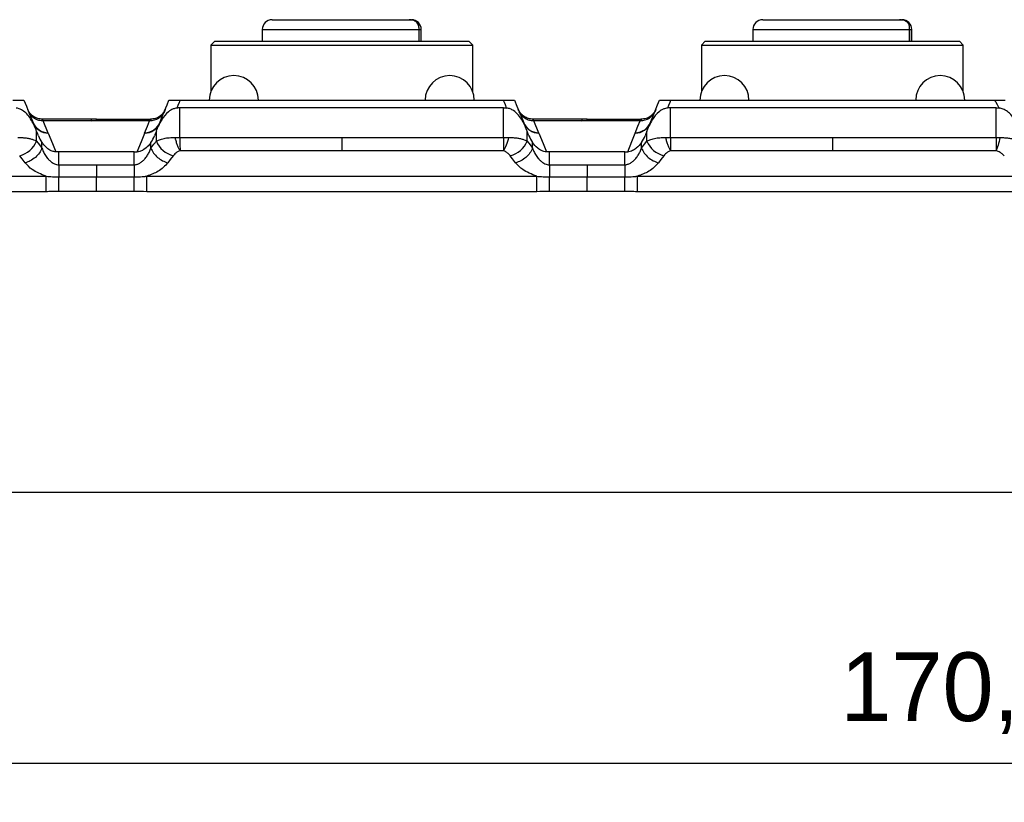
# Model space of a CAD drawing. Header units: millimetres. Extents: x 0 to 1380, y 0 to 297.
# Tile 39 of 60: x 647 to 697, y 202 to 242. Entities that reach past the tile are written whole.
import ezdxf

# ---------------------------------------------------------------- set-up
doc = ezdxf.new("R2010")
doc.units = ezdxf.units.MM
doc.header["$PDSIZE"] = -1
doc.dimstyles.new('ISO-25', dxfattribs={"dimtxt": 2.5, "dimasz": 2.5, "dimexe": 1.25, "dimexo": 0.625, "dimtad": 1, "dimtxsty": 'Standard', "dimcen": 2.5, "dimadec": 0, "dimazin": 0, "dimtfac": 1, "dimtmove": 0, "dimatfit": 3, "dimfxl": 1, "dimarcsym": 0})

# ---------------------------------------------------------------- blocks, each defined once
blk = doc.blocks.new('*D10')
at = {"color": 0, "lineweight": -2}
for p, q in [((608.699, 218.263), (608.699, 202.47)), ((778.699, 218.263), (778.699, 202.47)), ((612.779, 204.47), (774.619, 204.47))]:
    blk.add_line(p, q, dxfattribs=at)
at = {"color": 0}
for points in [[(612.779, 205.15), (612.779, 203.79), (608.699, 204.47)], [(774.619, 203.79), (774.619, 205.15), (778.699, 204.47)]]:
    blk.add_solid(points, dxfattribs=at)
at = {"layer": 'Defpoints', "color": 0}
for p in [(608.699, 218.263), (778.699, 218.263), (778.699, 204.47)]:
    blk.add_point(p, dxfattribs=at)
at = {"color": 0, "insert": (696.906, 208.036), "char_height": 3.5, "attachment_point": 5}
blk.add_mtext('170,0%%p2', dxfattribs=at)

msp = doc.modelspace()

# ---------------------------------------------------------------- linework, layer by layer
at = {"color": 7, "linetype": 'Continuous', "lineweight": 25}
for p, q in [((659.506, 242.363), (666.484, 242.363)), ((666.484, 242.363), (666.606, 242.363)), ((684.506, 242.363), (691.484, 242.363)), ((691.484, 242.363), (691.606, 242.363)), ((659.006, 241.863), (659.006, 241.263)), ((659.006, 241.863), (665.92, 241.863)), ((665.92, 241.863), (666.988, 241.863)), ((666.994, 241.263), (666.994, 241.938)), ((667.106, 241.263), (667.106, 241.863)), ((684.006, 241.863), (684.006, 241.263)), ((684.006, 241.863), (690.92, 241.863)), ((690.92, 241.863), (691.988, 241.863)), ((691.994, 241.263), (691.994, 241.938)), ((692.106, 241.263), (692.106, 241.863)), ((656.581, 241.263), (656.381, 241.063)), ((656.381, 241.063), (656.381, 238.691)), ((656.381, 241.063), (669.731, 241.063)), ((656.581, 241.263), (669.531, 241.263)), ((669.731, 241.063), (669.531, 241.263)), ((669.531, 241.263), (669.731, 241.063)), ((669.731, 238.688), (669.731, 241.063)), ((669.731, 238.688), (669.731, 241.063)), ((681.581, 241.263), (681.381, 241.063)), ((681.381, 241.063), (681.381, 238.691)), ((681.381, 241.063), (694.731, 241.063)), ((681.581, 241.263), (694.531, 241.263)), ((694.731, 241.063), (694.531, 241.263)), ((694.531, 241.263), (694.731, 241.063)), ((694.731, 238.688), (694.731, 241.063)), ((694.731, 238.688), (694.731, 241.063)), ((646.294, 238.263), (646.86, 238.263)), ((654.251, 238.263), (654.818, 238.263)), ((654.805, 236.351), (654.805, 237.865)), ((663.056, 237.865), (654.805, 237.865)), ((671.306, 237.865), (663.056, 237.865)), ((671.294, 238.263), (671.86, 238.263)), ((671.306, 236.351), (671.306, 237.865)), ((679.251, 238.263), (679.818, 238.263)), ((679.805, 236.351), (679.805, 237.865)), ((688.056, 237.865), (679.805, 237.865)), ((679.818, 238.263), (688.056, 238.263)), ((688.056, 238.263), (696.34, 238.263)), ((696.407, 237.865), (688.056, 237.865)), ((696.34, 238.263), (696.86, 238.263)), ((696.407, 236.351), (696.407, 237.865)), ((650.285, 237.294), (647.792, 237.294)), ((647.84, 237.218), (650.285, 237.211)), ((648.1, 236.581), (647.844, 237.211)), ((650.556, 237.21), (647.844, 237.21)), ((650.556, 237.294), (650.285, 237.294)), ((650.556, 237.294), (653.315, 237.294)), ((653.261, 237.21), (650.556, 237.21)), ((653.315, 237.294), (653.314, 237.294)), ((675.285, 237.294), (672.792, 237.294)), ((672.84, 237.218), (675.285, 237.211)), ((673.1, 236.581), (672.844, 237.211)), ((675.556, 237.21), (672.844, 237.21)), ((675.556, 237.294), (675.285, 237.294)), ((675.556, 237.294), (678.315, 237.294)), ((678.261, 237.21), (675.556, 237.21)), ((647.504, 236.177), (647.504, 236.678)), ((648.096, 236.581), (648.1, 236.581)), ((653.006, 236.581), (653.015, 236.581)), ((653.607, 236.177), (653.607, 236.678)), ((654.805, 236.351), (663.056, 236.351)), ((663.056, 236.351), (671.306, 236.351)), ((672.504, 236.177), (672.504, 236.678)), ((673.096, 236.581), (673.1, 236.581)), ((678.006, 236.581), (678.015, 236.581)), ((678.607, 236.177), (678.607, 236.678)), ((679.805, 236.351), (688.056, 236.351)), ((688.056, 236.351), (696.407, 236.351)), ((647.778, 236.003), (647.778, 236.109)), ((647.778, 235.819), (647.778, 236.003)), ((653.333, 236.003), (653.333, 236.109)), ((653.333, 235.819), (653.333, 236.003)), ((672.778, 236.003), (672.778, 236.109)), ((672.778, 235.819), (672.778, 236.003)), ((678.333, 236.003), (678.333, 236.109)), ((678.333, 235.819), (678.333, 236.003)), ((648.635, 235.62), (648.485, 235.624)), ((650.556, 235.62), (648.635, 235.62)), ((648.635, 234.969), (648.635, 235.62)), ((652.476, 235.62), (650.556, 235.62)), ((652.476, 234.969), (652.476, 235.62)), ((663.056, 235.681), (654.816, 235.681)), ((671.295, 235.681), (663.056, 235.681)), ((675.556, 235.62), (673.635, 235.62)), ((673.635, 234.969), (673.635, 235.62)), ((677.476, 235.62), (675.556, 235.62)), ((677.476, 235.62), (677.627, 235.624)), ((677.476, 234.969), (677.476, 235.62)), ((688.056, 235.681), (679.816, 235.681)), ((696.4, 235.681), (688.056, 235.681)), ((650.556, 234.969), (650.556, 234.347)), ((673.635, 234.969), (675.556, 234.969)), ((675.556, 234.969), (675.556, 234.347)), ((675.556, 234.969), (677.476, 234.969)), ((638.056, 234.387), (647.989, 234.387)), ((647.989, 233.596), (647.989, 234.387)), ((648.635, 234.347), (650.556, 234.347)), ((650.556, 233.604), (650.556, 234.347)), ((650.556, 234.347), (652.477, 234.347)), ((652.477, 233.604), (652.477, 234.347)), ((653.122, 233.596), (653.122, 234.387)), ((653.122, 234.387), (663.056, 234.387)), ((663.056, 234.387), (672.989, 234.387)), ((672.989, 233.596), (672.989, 234.387)), ((673.635, 234.347), (675.556, 234.347)), ((675.556, 233.604), (675.556, 234.347)), ((675.556, 234.347), (677.477, 234.347)), ((677.477, 233.604), (677.477, 234.347)), ((678.122, 233.596), (678.122, 234.387)), ((678.122, 234.387), (688.056, 234.387)), ((688.056, 234.387), (698.283, 234.387)), ((647.989, 233.596), (628.122, 233.596)), ((650.556, 233.604), (648.635, 233.604)), ((652.477, 233.604), (650.556, 233.604)), ((672.989, 233.596), (653.122, 233.596)), ((675.556, 233.604), (673.635, 233.604)), ((677.477, 233.604), (675.556, 233.604)), ((698.283, 233.596), (678.122, 233.596)), ((768.705, 218.263), (618.693, 218.263))]:
    msp.add_line(p, q, dxfattribs=at)
at = {"color": 8, "linetype": 'Continuous', "lineweight": 25}
for p, q in [((666.988, 241.863), (666.988, 241.263)), ((666.994, 241.863), (667.106, 241.863)), ((691.988, 241.863), (691.988, 241.263)), ((691.994, 241.863), (692.106, 241.863))]:
    msp.add_line(p, q, dxfattribs=at)
at = {"color": 7, "linetype": 'Continuous', "lineweight": 25, "flags": 128}
for points in [[(646.86, 238.263), (646.984, 237.958), (647.082, 237.718)], [(654.03, 237.718), (654.154, 238.023), (654.251, 238.263)], [(654.771, 238.149), (654.705, 237.986), (654.653, 237.859)], [(654.818, 238.263), (659.431, 238.263), (663.056, 238.263)], [(663.056, 238.263), (667.669, 238.263), (671.294, 238.263)], [(671.341, 238.149), (671.315, 238.213), (671.294, 238.263)], [(671.458, 237.859), (671.392, 238.021), (671.341, 238.149)], [(671.86, 238.263), (671.984, 237.958), (672.082, 237.718)], [(679.03, 237.718), (679.154, 238.023), (679.251, 238.263)], [(679.771, 238.149), (679.705, 237.986), (679.653, 237.859)], [(679.818, 238.263), (679.791, 238.199), (679.771, 238.149)], [(696.4, 238.149), (696.366, 238.213), (696.34, 238.263)], [(696.55, 237.86), (696.466, 238.021), (696.4, 238.149)], [(647.082, 237.718), (647.26, 237.279), (647.4, 236.934)], [(653.712, 236.934), (653.89, 237.373), (654.03, 237.718)], [(672.082, 237.718), (672.26, 237.279), (672.4, 236.934)], [(678.712, 236.934), (678.89, 237.373), (679.03, 237.718)], [(653.006, 236.581), (653.149, 236.934), (653.261, 237.21)], [(678.006, 236.581), (678.149, 236.934), (678.261, 237.21)], [(647.597, 236.449), (647.545, 236.577), (647.504, 236.678)], [(648.096, 236.581), (648.314, 236.045), (648.485, 235.624)], [(652.627, 235.624), (652.844, 236.16), (653.015, 236.581)], [(672.597, 236.449), (672.545, 236.577), (672.504, 236.678)], [(673.096, 236.581), (673.314, 236.045), (673.485, 235.624)], [(677.627, 235.624), (677.844, 236.16), (678.015, 236.581)], [(678.607, 236.678), (678.555, 236.55), (678.515, 236.449)], [(647.504, 236.177), (647.658, 235.976), (647.778, 235.818)], [(653.333, 235.818), (653.487, 236.019), (653.607, 236.177)], [(672.504, 236.177), (672.658, 235.976), (672.778, 235.818)], [(678.333, 235.818), (678.487, 236.019), (678.607, 236.177)], [(646.917, 235.073), (646.764, 235.273), (646.644, 235.43)], [(654.468, 235.43), (654.315, 235.229), (654.194, 235.072)], [(671.917, 235.073), (671.764, 235.273), (671.644, 235.43)], [(679.468, 235.43), (679.315, 235.229), (679.194, 235.072)], [(648.635, 234.969), (649.711, 234.969), (650.556, 234.969)], [(650.556, 234.969), (651.631, 234.969), (652.476, 234.969)]]:
    msp.add_lwpolyline(points, dxfattribs=at)
at = {"color": 7, "linetype": 'Continuous', "lineweight": 25}
for centre, radius, start, end in [((659.506, 241.863), 0.5, 90, 180), ((666.606, 241.863), 0.5, 0, 90), ((684.506, 241.863), 0.5, 90, 180), ((691.606, 241.863), 0.5, 0, 90), ((657.556, 238.263), 1.25, 0, 180), ((668.556, 238.263), 1.25, 0, 180), ((682.556, 238.263), 1.25, 0, 180), ((693.556, 238.263), 1.25, 0, 180), ((646.341, 236.649), 1.255, 283.9574, 337.9205), ((654.771, 236.649), 1.255, 202.0774, 256.0447), ((671.341, 236.649), 1.255, 283.9575, 337.9206), ((679.771, 236.649), 1.255, 202.0776, 256.0445)]:
    msp.add_arc(centre, radius, start, end, dxfattribs=at)
for centre, major_axis, ratio, start_param, end_param in [((648.067, 237.418), (0.317, -0.781), 0.949229, 4.712389, 5.915177), ((653.045, 237.418), (0.317, 0.781), 0.949229, 3.509601, 4.712389), ((673.067, 237.418), (0.317, -0.781), 0.949229, 4.712389, 5.915177), ((678.045, 237.418), (0.317, 0.781), 0.949229, 3.509601, 4.712389), ((648.544, 236.242), (-0.912, 0.97), 0.515009, 0.926871, 1.243896), ((652.567, 236.242), (0.912, 0.97), 0.515009, 5.039289, 5.356314), ((673.544, 236.242), (-0.912, 0.97), 0.515009, 0.926871, 1.243896), ((677.567, 236.242), (0.912, 0.97), 0.515009, 5.039289, 5.356314)]:
    msp.add_ellipse(centre, major_axis=major_axis, ratio=ratio, start_param=start_param, end_param=end_param, dxfattribs=at)
for points, knots in [([(666.867, 242.237), (666.81, 242.284), (666.747, 242.315), (666.617, 242.354), (666.55, 242.363), (666.484, 242.363)], [0, 0, 0, 0, 0.5, 0.5, 1, 1, 1, 1]), ([(691.867, 242.237), (691.81, 242.284), (691.746, 242.315), (691.617, 242.354), (691.55, 242.363), (691.484, 242.363)], [0, 0, 0, 0, 0.5, 0.5, 1, 1, 1, 1]), ([(666.994, 241.938), (666.988, 241.994), (666.978, 242.088), (666.918, 242.186), (666.878, 242.227), (666.867, 242.237)], [0, 0, 0, 0, 0.5302429, 0.8787063, 1, 1, 1, 1]), ([(666.988, 241.863), (666.99, 241.877), (666.993, 241.902), (666.993, 241.927), (666.994, 241.938)], [0, 0, 0, 0, 0.562237, 1, 1, 1, 1]), ([(691.994, 241.938), (691.994, 241.991), (691.985, 242.043), (691.944, 242.146), (691.913, 242.195), (691.867, 242.237)], [0, 0, 0, 0, 0.5, 0.5, 1, 1, 1, 1]), ([(691.988, 241.863), (691.99, 241.877), (691.993, 241.902), (691.993, 241.927), (691.994, 241.938)], [0, 0, 0, 0, 0.562277, 1, 1, 1, 1]), ([(647.4, 236.934), (647.301, 237.134), (647.16, 237.418), (646.861, 237.698), (646.655, 237.825), (646.51, 237.85), (646.458, 237.859)], [0, 0, 0, 0, 0.505106, 0.718273, 0.899416, 1, 1, 1, 1]), ([(654.653, 237.859), (654.588, 237.846), (654.424, 237.814), (654.138, 237.615), (653.889, 237.316), (653.764, 237.046), (653.712, 236.934)], [0, 0, 0, 0, 0.126765, 0.323222, 0.719613, 1, 1, 1, 1]), ([(654.805, 237.865), (654.777, 237.865), (654.726, 237.864), (654.675, 237.86), (654.653, 237.859)], [0, 0, 0, 0, 0.559946, 1, 1, 1, 1]), ([(654.818, 238.263), (654.809, 238.242), (654.793, 238.204), (654.778, 238.166), (654.771, 238.149)], [0, 0, 0, 0, 0.560015, 1, 1, 1, 1]), ([(672.4, 236.934), (672.358, 237.038), (672.309, 237.135), (672.197, 237.322), (672.134, 237.412), (671.986, 237.582), (671.903, 237.661), (671.755, 237.76), (671.703, 237.789), (671.587, 237.836), (671.525, 237.853), (671.458, 237.859)], [0, 0, 0, 0, 0.25, 0.25, 0.5, 0.5, 0.75, 0.75, 0.875, 0.875, 1, 1, 1, 1]), ([(679.653, 237.859), (679.588, 237.846), (679.424, 237.814), (679.138, 237.615), (678.889, 237.316), (678.764, 237.046), (678.712, 236.934)], [0, 0, 0, 0, 0.1267825, 0.3232251, 0.7196112, 1, 1, 1, 1]), ([(697.494, 237.048), (697.375, 237.241), (697.21, 237.509), (696.89, 237.751), (696.7, 237.839), (696.587, 237.855), (696.55, 237.86)], [0, 0, 0, 0, 0.5479972, 0.7634053, 0.9229825, 1, 1, 1, 1]), ([(647.792, 237.294), (647.719, 237.295), (647.642, 237.305), (647.489, 237.35), (647.414, 237.385), (647.277, 237.477), (647.216, 237.533), (647.117, 237.658), (647.079, 237.725), (647.051, 237.793)], [0.0059229, 0.0059229, 0.0059229, 0.0059229, 0.25, 0.25, 0.5, 0.5, 0.75, 0.75, 0.9940771, 0.9940771, 0.9940771, 0.9940771]), ([(647.844, 237.211), (647.77, 237.208), (647.693, 237.215), (647.54, 237.251), (647.465, 237.282), (647.328, 237.365), (647.267, 237.417), (647.168, 237.535), (647.13, 237.6), (647.103, 237.666)], [0, 0, 0, 0, 0.2440052, 0.2440052, 0.4940052, 0.4940052, 0.7440052, 0.7440052, 0.9940052, 0.9940052, 0.9940052, 0.9940052]), ([(653.942, 237.592), (653.934, 237.583), (653.918, 237.563), (653.862, 237.502), (653.75, 237.408), (653.554, 237.309), (653.393, 237.296), (653.305, 237.289)], [0, 0, 0, 0, 0.077014, 0.16257, 0.375342, 0.65715, 1, 1, 1, 1]), ([(654.061, 237.793), (654.032, 237.724), (653.993, 237.655), (653.943, 237.593), (653.943, 237.593), (653.943, 237.593)], [0.7812621, 0.7812621, 0.7812621, 0.7812621, 0.9999564, 0.9999564, 1, 1, 1, 1]), ([(672.792, 237.294), (672.719, 237.295), (672.642, 237.305), (672.489, 237.35), (672.414, 237.385), (672.277, 237.477), (672.216, 237.533), (672.117, 237.658), (672.079, 237.725), (672.051, 237.793)], [0.0059229, 0.0059229, 0.0059229, 0.0059229, 0.25, 0.25, 0.5, 0.5, 0.75, 0.75, 0.9940771, 0.9940771, 0.9940771, 0.9940771]), ([(672.844, 237.211), (672.77, 237.208), (672.693, 237.215), (672.54, 237.251), (672.465, 237.282), (672.328, 237.365), (672.267, 237.417), (672.168, 237.535), (672.13, 237.6), (672.103, 237.666)], [0, 0, 0, 0, 0.2440052, 0.2440052, 0.4940052, 0.4940052, 0.7440052, 0.7440052, 0.9940052, 0.9940052, 0.9940052, 0.9940052]), ([(678.942, 237.592), (678.934, 237.583), (678.918, 237.563), (678.862, 237.502), (678.75, 237.408), (678.554, 237.309), (678.393, 237.296), (678.305, 237.289)], [0, 0, 0, 0, 0.077031, 0.162566, 0.375336, 0.657147, 1, 1, 1, 1]), ([(679.061, 237.793), (679.032, 237.724), (678.993, 237.655), (678.943, 237.593), (678.943, 237.593), (678.943, 237.593)], [0.7812658, 0.7812658, 0.7812658, 0.7812658, 0.9999602, 0.9999602, 1, 1, 1, 1]), ([(648.1, 236.581), (647.931, 236.582), (647.766, 236.637), (647.492, 236.833), (647.385, 236.97), (647.322, 237.127)], [0, 0, 0, 0, 0.5, 0.5, 1, 1, 1, 1]), ([(647.504, 236.678), (647.485, 236.725), (647.451, 236.808), (647.416, 236.896), (647.4, 236.934)], [0, 0, 0, 0, 0.55997, 1, 1, 1, 1]), ([(653.79, 237.127), (653.726, 236.969), (653.615, 236.835), (653.341, 236.641), (653.176, 236.581), (653.006, 236.581)], [0, 0, 0, 0, 0.5, 0.5, 1, 1, 1, 1]), ([(653.262, 237.211), (653.262, 237.211), (653.262, 237.211), (653.262, 237.211), (653.262, 237.211), (653.262, 237.211), (653.262, 237.211), (653.263, 237.211), (653.263, 237.211), (653.263, 237.211), (653.263, 237.211), (653.263, 237.211), (653.264, 237.211), (653.264, 237.212), (653.264, 237.212), (653.264, 237.212), (653.265, 237.212), (653.265, 237.212), (653.266, 237.213), (653.272, 237.217), (653.276, 237.221), (653.296, 237.242), (653.307, 237.256), (653.322, 237.278), (653.326, 237.285), (653.325, 237.292), (653.324, 237.294), (653.319, 237.294), (653.318, 237.294), (653.316, 237.294), (653.316, 237.294), (653.315, 237.294)], [0, 0, 0, 0, 0.00017, 0.00017, 0.000467, 0.000467, 0.001001, 0.001001, 0.001524, 0.001524, 0.002718, 0.002718, 0.003946, 0.003946, 0.005751, 0.005751, 0.008482, 0.008482, 0.012945, 0.012945, 0.09598, 0.09598, 0.429908, 0.429908, 0.770954, 0.770954, 0.945109, 0.945109, 0.988642, 0.988642, 1, 1, 1, 1]), ([(653.607, 236.678), (653.627, 236.725), (653.661, 236.808), (653.696, 236.896), (653.712, 236.934)], [0, 0, 0, 0, 0.559985, 1, 1, 1, 1]), ([(673.1, 236.581), (672.931, 236.582), (672.766, 236.637), (672.493, 236.833), (672.386, 236.97), (672.322, 237.127)], [0, 0, 0, 0, 0.5, 0.5, 1, 1, 1, 1]), ([(678.79, 237.127), (678.726, 236.969), (678.615, 236.835), (678.341, 236.641), (678.176, 236.581), (678.006, 236.581)], [0, 0, 0, 0, 0.5, 0.5, 1, 1, 1, 1]), ([(678.262, 237.211), (678.262, 237.211), (678.262, 237.211), (678.262, 237.211), (678.262, 237.211), (678.262, 237.211), (678.262, 237.211), (678.263, 237.211), (678.263, 237.211), (678.263, 237.211), (678.263, 237.211), (678.263, 237.211), (678.264, 237.211), (678.264, 237.212), (678.264, 237.212), (678.264, 237.212), (678.265, 237.212), (678.265, 237.212), (678.266, 237.213), (678.272, 237.217), (678.276, 237.221), (678.296, 237.242), (678.307, 237.256), (678.322, 237.278), (678.326, 237.285), (678.325, 237.292), (678.324, 237.294), (678.319, 237.294), (678.318, 237.294), (678.316, 237.294), (678.316, 237.294), (678.315, 237.294)], [0.0000229, 0.0000229, 0.0000229, 0.0000229, 0.00017, 0.00017, 0.0004669, 0.0004669, 0.0010012, 0.0010012, 0.0015241, 0.0015241, 0.0027184, 0.0027184, 0.003946, 0.003946, 0.0057511, 0.0057511, 0.0084818, 0.0084818, 0.0129447, 0.0129447, 0.0959801, 0.0959801, 0.4299079, 0.4299079, 0.7709538, 0.7709538, 0.9451092, 0.9451092, 0.9886416, 0.9886416, 1, 1, 1, 1]), ([(678.315, 237.294), (678.315, 237.294), (678.314, 237.294), (678.314, 237.294), (678.314, 237.294)], [0, 0, 0, 0, 0.565432, 1, 1, 1, 1]), ([(646.557, 236.356), (646.589, 236.356), (646.655, 236.357), (646.75, 236.354), (646.845, 236.349), (646.937, 236.34), (647.027, 236.328), (647.147, 236.306), (647.278, 236.27), (647.407, 236.223), (647.473, 236.191), (647.504, 236.177)], [0, 0, 0, 0, 0.077756, 0.157847, 0.240021, 0.32425, 0.410652, 0.499447, 0.689826, 0.855598, 1, 1, 1, 1]), ([(653.607, 236.678), (653.59, 236.635), (653.559, 236.559), (653.528, 236.483), (653.515, 236.449)], [0, 0, 0, 0, 0.5599922, 1, 1, 1, 1]), ([(653.607, 236.177), (653.63, 236.188), (653.678, 236.211), (653.764, 236.245), (653.87, 236.28), (653.992, 236.312), (654.127, 236.335), (654.265, 236.349), (654.407, 236.357), (654.506, 236.356), (654.555, 236.356)], [0, 0, 0, 0, 0.106316, 0.224325, 0.355054, 0.500236, 0.632465, 0.759639, 0.882244, 1, 1, 1, 1]), ([(654.555, 236.356), (654.597, 236.355), (654.679, 236.352), (654.764, 236.351), (654.805, 236.351)], [0, 0, 0, 0, 0.512196, 1, 1, 1, 1]), ([(654.555, 236.356), (654.557, 236.347), (654.559, 236.339), (654.563, 236.322), (654.57, 236.296), (654.576, 236.271), (654.59, 236.22), (654.6, 236.187), (654.63, 236.09), (654.651, 236.029), (654.696, 235.913), (654.719, 235.859), (654.767, 235.762), (654.792, 235.719), (654.817, 235.681)], [0, 0, 0, 0, 0.03125, 0.03125, 0.0625, 0.125, 0.125, 0.25, 0.25, 0.5, 0.5, 0.75, 0.75, 1, 1, 1, 1]), ([(654.805, 236.351), (654.807, 236.217), (654.809, 236.087), (654.813, 235.857), (654.815, 235.758), (654.817, 235.681)], [0, 0, 0, 0, 0.5, 0.5, 1, 1, 1, 1]), ([(663.056, 236.351), (663.056, 236.217), (663.056, 236.087), (663.056, 235.857), (663.056, 235.758), (663.056, 235.681)], [0, 0, 0, 0, 0.5, 0.5, 1, 1, 1, 1]), ([(671.556, 236.353), (671.523, 236.221), (671.482, 236.087), (671.391, 235.853), (671.341, 235.753), (671.295, 235.681)], [0, 0, 0, 0, 0.5, 0.5, 1, 1, 1, 1]), ([(671.306, 236.351), (671.306, 236.342), (671.306, 236.334), (671.306, 236.317), (671.305, 236.292), (671.305, 236.267), (671.305, 236.217), (671.304, 236.185), (671.303, 236.09), (671.302, 236.029), (671.3, 235.915), (671.299, 235.86), (671.297, 235.763), (671.296, 235.72), (671.295, 235.681)], [0, 0, 0, 0, 0.03125, 0.03125, 0.0625, 0.125, 0.125, 0.25, 0.25, 0.5, 0.5, 0.75, 0.75, 1, 1, 1, 1]), ([(671.306, 236.351), (671.333, 236.351), (671.389, 236.351), (671.473, 236.353), (671.528, 236.355), (671.557, 236.356)], [0, 0, 0, 0, 0.321587, 0.656686, 1, 1, 1, 1]), ([(671.557, 236.356), (671.589, 236.356), (671.655, 236.357), (671.75, 236.354), (671.845, 236.349), (671.937, 236.34), (672.027, 236.328), (672.147, 236.306), (672.278, 236.27), (672.407, 236.223), (672.473, 236.191), (672.504, 236.177)], [0, 0, 0, 0, 0.077756, 0.157847, 0.240021, 0.32425, 0.410652, 0.499447, 0.689826, 0.855598, 1, 1, 1, 1]), ([(678.607, 236.177), (678.63, 236.188), (678.678, 236.211), (678.764, 236.245), (678.87, 236.28), (678.992, 236.312), (679.127, 236.335), (679.265, 236.349), (679.407, 236.357), (679.506, 236.356), (679.555, 236.356)], [0, 0, 0, 0, 0.106316, 0.224325, 0.355054, 0.500236, 0.632465, 0.759639, 0.882244, 1, 1, 1, 1]), ([(679.555, 236.356), (679.597, 236.355), (679.679, 236.352), (679.764, 236.351), (679.805, 236.351)], [0, 0, 0, 0, 0.512196, 1, 1, 1, 1]), ([(679.555, 236.356), (679.557, 236.347), (679.559, 236.339), (679.563, 236.322), (679.57, 236.296), (679.576, 236.271), (679.59, 236.22), (679.6, 236.187), (679.63, 236.09), (679.651, 236.029), (679.696, 235.913), (679.719, 235.859), (679.767, 235.762), (679.792, 235.719), (679.816, 235.681)], [0, 0, 0, 0, 0.03125, 0.03125, 0.0625, 0.125, 0.125, 0.25, 0.25, 0.5, 0.5, 0.75, 0.75, 1, 1, 1, 1]), ([(679.805, 236.351), (679.807, 236.217), (679.809, 236.087), (679.813, 235.857), (679.815, 235.758), (679.816, 235.681)], [0, 0, 0, 0, 0.5, 0.5, 1, 1, 1, 1]), ([(688.056, 236.351), (688.056, 236.217), (688.056, 236.087), (688.056, 235.857), (688.056, 235.758), (688.056, 235.681)], [0, 0, 0, 0, 0.5, 0.5, 1, 1, 1, 1]), ([(696.407, 236.351), (696.407, 236.342), (696.407, 236.334), (696.407, 236.317), (696.407, 236.292), (696.406, 236.267), (696.406, 236.217), (696.406, 236.185), (696.405, 236.09), (696.404, 236.029), (696.403, 235.915), (696.403, 235.86), (696.401, 235.763), (696.401, 235.72), (696.4, 235.681)], [0, 0, 0, 0, 0.03125, 0.03125, 0.0625, 0.125, 0.125, 0.25, 0.25, 0.5, 0.5, 0.75, 0.75, 1, 1, 1, 1]), ([(696.596, 236.349), (696.572, 236.218), (696.54, 236.086), (696.472, 235.853), (696.435, 235.754), (696.4, 235.681)], [0, 0, 0, 0, 0.5, 0.5, 1, 1, 1, 1]), ([(696.407, 236.351), (696.438, 236.351), (696.502, 236.351), (696.565, 236.353), (696.597, 236.354)], [0, 0, 0, 0, 0.489054, 1, 1, 1, 1]), ([(696.597, 236.354), (696.628, 236.354), (696.69, 236.354), (696.785, 236.352), (696.882, 236.347), (696.981, 236.337), (697.081, 236.324), (697.212, 236.3), (697.356, 236.262), (697.5, 236.212), (697.579, 236.177), (697.615, 236.161)], [0, 0, 0, 0, 0.071227, 0.147898, 0.229342, 0.315162, 0.405192, 0.499444, 0.688696, 0.854541, 1, 1, 1, 1]), ([(648.485, 235.624), (648.422, 235.634), (648.268, 235.658), (648.023, 235.808), (647.868, 235.976), (647.791, 236.09), (647.778, 236.109)], [0, 0, 0, 0, 0.184176, 0.447353, 0.905196, 1, 1, 1, 1]), ([(653.333, 236.109), (653.292, 236.051), (653.195, 235.914), (653.001, 235.745), (652.788, 235.645), (652.672, 235.63), (652.627, 235.624)], [0, 0, 0, 0, 0.278049, 0.663323, 0.870328, 1, 1, 1, 1]), ([(673.485, 235.624), (673.396, 235.629), (673.314, 235.654), (673.168, 235.72), (673.103, 235.762), (672.932, 235.9), (672.845, 236.007), (672.778, 236.109)], [0, 0, 0, 0, 0.25, 0.25, 0.5, 0.5, 1, 1, 1, 1]), ([(678.333, 236.109), (678.266, 236.007), (678.179, 235.899), (678.009, 235.763), (677.944, 235.72), (677.798, 235.654), (677.716, 235.629), (677.627, 235.624)], [0, 0, 0, 0, 0.5, 0.5, 0.75, 0.75, 1, 1, 1, 1]), ([(647.778, 235.819), (647.748, 235.738), (647.704, 235.654), (647.59, 235.493), (647.52, 235.415), (647.362, 235.279), (647.275, 235.22), (647.096, 235.127), (647.004, 235.094), (646.917, 235.073)], [0, 0, 0, 0, 0.25, 0.25, 0.5, 0.5, 0.75, 0.75, 1, 1, 1, 1]), ([(647.778, 235.819), (647.792, 235.78), (647.819, 235.702), (647.869, 235.591), (647.926, 235.486), (647.991, 235.387), (648.072, 235.285), (648.174, 235.182), (648.289, 235.086), (648.407, 235.017), (648.519, 234.977), (648.598, 234.971), (648.635, 234.969)], [0, 0, 0, 0, 0.104139, 0.205833, 0.305289, 0.402753, 0.498448, 0.623306, 0.74822, 0.838764, 0.922164, 1, 1, 1, 1]), ([(652.476, 234.969), (652.493, 234.969), (652.531, 234.971), (652.592, 234.983), (652.66, 235.003), (652.733, 235.035), (652.83, 235.091), (652.938, 235.177), (653.058, 235.304), (653.166, 235.457), (653.262, 235.633), (653.309, 235.757), (653.333, 235.819)], [0, 0, 0, 0, 0.035613, 0.078217, 0.12808, 0.185486, 0.250748, 0.374502, 0.500409, 0.664276, 0.830874, 1, 1, 1, 1]), ([(653.333, 235.818), (653.398, 235.646), (653.517, 235.479), (653.823, 235.214), (654.008, 235.117), (654.194, 235.072)], [0, 0, 0, 0, 0.5, 0.5, 1, 1, 1, 1]), ([(654.816, 235.681), (654.808, 235.679), (654.8, 235.677), (654.74, 235.657), (654.696, 235.632), (654.618, 235.581), (654.584, 235.553), (654.521, 235.494), (654.493, 235.463), (654.468, 235.43)], [0.0000211, 0.0000211, 0.0000211, 0.0000211, 0.0474659, 0.0474659, 0.3627077, 0.3627077, 0.6742937, 0.6742937, 1, 1, 1, 1]), ([(671.644, 235.43), (671.635, 235.441), (671.627, 235.452), (671.586, 235.499), (671.55, 235.535), (671.464, 235.602), (671.415, 235.635), (671.336, 235.669), (671.317, 235.677), (671.295, 235.681)], [0, 0, 0, 0, 0.108764, 0.108764, 0.486203, 0.486203, 0.879171, 0.879171, 1, 1, 1, 1]), ([(672.778, 235.819), (672.748, 235.738), (672.704, 235.654), (672.59, 235.493), (672.52, 235.415), (672.362, 235.279), (672.275, 235.22), (672.096, 235.127), (672.004, 235.094), (671.917, 235.073)], [0, 0, 0, 0, 0.25, 0.25, 0.5, 0.5, 0.75, 0.75, 1, 1, 1, 1]), ([(672.778, 235.819), (672.792, 235.78), (672.819, 235.702), (672.869, 235.591), (672.926, 235.486), (672.991, 235.387), (673.072, 235.285), (673.174, 235.182), (673.289, 235.086), (673.407, 235.017), (673.519, 234.977), (673.598, 234.971), (673.635, 234.969)], [0, 0, 0, 0, 0.104139, 0.205833, 0.305289, 0.402753, 0.498448, 0.623306, 0.74822, 0.838764, 0.922164, 1, 1, 1, 1]), ([(677.476, 234.969), (677.493, 234.969), (677.531, 234.971), (677.592, 234.983), (677.66, 235.003), (677.733, 235.035), (677.83, 235.091), (677.938, 235.177), (678.058, 235.304), (678.166, 235.457), (678.262, 235.633), (678.309, 235.757), (678.333, 235.819)], [0, 0, 0, 0, 0.035613, 0.078217, 0.12808, 0.185486, 0.250748, 0.374502, 0.500409, 0.664276, 0.830874, 1, 1, 1, 1]), ([(678.333, 235.818), (678.398, 235.646), (678.517, 235.479), (678.823, 235.214), (679.008, 235.117), (679.194, 235.072)], [0, 0, 0, 0, 0.5, 0.5, 1, 1, 1, 1]), ([(679.816, 235.681), (679.808, 235.679), (679.8, 235.677), (679.74, 235.657), (679.696, 235.632), (679.618, 235.581), (679.584, 235.553), (679.521, 235.494), (679.493, 235.463), (679.468, 235.43)], [0, 0, 0, 0, 0.047466, 0.047466, 0.362708, 0.362708, 0.674294, 0.674294, 1, 1, 1, 1]), ([(696.819, 235.429), (696.807, 235.441), (696.795, 235.453), (696.74, 235.504), (696.693, 235.541), (696.588, 235.609), (696.531, 235.64), (696.444, 235.671), (696.423, 235.678), (696.4, 235.681)], [0, 0, 0, 0, 0.116756, 0.116756, 0.505163, 0.505163, 0.887403, 0.887403, 1, 1, 1, 1]), ([(647.989, 234.387), (647.732, 234.488), (647.272, 234.667), (647.026, 234.948), (646.917, 235.073)], [0, 0, 0, 0, 0.5592101, 1, 1, 1, 1]), ([(652.476, 234.969), (652.476, 234.851), (652.476, 234.733), (652.477, 234.518), (652.477, 234.423), (652.477, 234.347)], [0, 0, 0, 0, 0.5, 0.5, 1, 1, 1, 1]), ([(654.194, 235.072), (654.05, 234.914), (653.794, 234.634), (653.327, 234.462), (653.122, 234.387)], [0, 0, 0, 0, 0.560644, 1, 1, 1, 1]), ([(672.989, 234.387), (672.732, 234.488), (672.272, 234.667), (672.026, 234.948), (671.917, 235.073)], [0, 0, 0, 0, 0.559212, 1, 1, 1, 1]), ([(677.476, 234.969), (677.476, 234.851), (677.476, 234.733), (677.477, 234.518), (677.477, 234.423), (677.477, 234.347)], [0, 0, 0, 0, 0.5, 0.5, 1, 1, 1, 1]), ([(679.194, 235.072), (679.05, 234.914), (678.794, 234.634), (678.327, 234.462), (678.122, 234.387)], [0, 0, 0, 0, 0.560646, 1, 1, 1, 1]), ([(647.989, 234.387), (648.044, 234.381), (648.152, 234.368), (648.314, 234.356), (648.475, 234.348), (648.582, 234.347), (648.635, 234.347)], [0, 0, 0, 0, 0.25761, 0.507077, 0.752852, 1, 1, 1, 1]), ([(648.635, 233.604), (648.635, 233.742), (648.635, 233.886), (648.635, 234.146), (648.635, 234.26), (648.635, 234.347)], [0, 0, 0, 0, 0.5, 0.5, 1, 1, 1, 1]), ([(652.477, 234.347), (652.53, 234.348), (652.639, 234.349), (652.801, 234.357), (652.936, 234.367), (653.029, 234.376), (653.082, 234.382), (653.109, 234.386), (653.122, 234.388)], [0, 0, 0, 0, 0.246385, 0.499968, 0.750314, 0.875407, 0.937898, 1, 1, 1, 1]), ([(672.989, 234.387), (673.044, 234.381), (673.152, 234.368), (673.314, 234.356), (673.475, 234.348), (673.582, 234.347), (673.635, 234.347)], [0, 0, 0, 0, 0.257611, 0.507077, 0.752852, 1, 1, 1, 1]), ([(673.635, 233.604), (673.635, 233.742), (673.635, 233.886), (673.635, 234.146), (673.635, 234.26), (673.635, 234.347)], [0, 0, 0, 0, 0.5, 0.5, 1, 1, 1, 1]), ([(677.477, 234.347), (677.53, 234.348), (677.639, 234.349), (677.801, 234.357), (677.936, 234.367), (678.029, 234.376), (678.082, 234.382), (678.109, 234.386), (678.122, 234.388)], [0, 0, 0, 0, 0.246385, 0.499967, 0.750314, 0.875407, 0.937898, 1, 1, 1, 1]), ([(648.635, 233.604), (648.515, 233.602), (648.299, 233.599), (648.084, 233.597), (647.989, 233.596)], [0, 0, 0, 0, 0.560025, 1, 1, 1, 1]), ([(678.122, 233.596), (678.002, 233.597), (677.786, 233.6), (677.571, 233.603), (677.477, 233.604)], [0, 0, 0, 0, 0.560006, 1, 1, 1, 1])]:
    msp.add_open_spline(points, degree=3, knots=knots, dxfattribs=at)
for points in [[(671.306, 237.865), (671.357, 237.865), (671.408, 237.863), (671.458, 237.859)], [(679.805, 237.865), (679.754, 237.865), (679.703, 237.863), (679.653, 237.859)], [(696.407, 237.865), (696.455, 237.865), (696.503, 237.863), (696.55, 237.86)], [(654.016, 237.683), (653.899, 237.396), (653.585, 237.199), (653.261, 237.21)], [(679.016, 237.683), (678.899, 237.396), (678.585, 237.199), (678.261, 237.21)], [(647.84, 237.218), (647.809, 237.268), (647.792, 237.294), (647.792, 237.294)], [(647.844, 237.211), (647.843, 237.213), (647.841, 237.216), (647.84, 237.218)], [(650.285, 237.294), (650.285, 237.294), (650.285, 237.266), (650.285, 237.211)], [(650.556, 237.21), (650.556, 237.266), (650.556, 237.294), (650.556, 237.294)], [(672.504, 236.678), (672.47, 236.761), (672.436, 236.847), (672.4, 236.934)], [(672.84, 237.218), (672.809, 237.268), (672.792, 237.294), (672.792, 237.294)], [(672.844, 237.211), (672.843, 237.213), (672.841, 237.216), (672.84, 237.218)], [(675.285, 237.294), (675.285, 237.294), (675.285, 237.266), (675.285, 237.211)], [(675.556, 237.21), (675.556, 237.266), (675.556, 237.294), (675.556, 237.294)], [(678.607, 236.678), (678.641, 236.761), (678.676, 236.847), (678.712, 236.934)], [(652.476, 235.62), (652.527, 235.62), (652.577, 235.621), (652.627, 235.624)], [(673.635, 235.62), (673.585, 235.62), (673.535, 235.621), (673.485, 235.624)], [(648.635, 234.969), (648.635, 234.727), (648.635, 234.501), (648.635, 234.347)], [(673.635, 234.969), (673.635, 234.727), (673.635, 234.501), (673.635, 234.347)], [(653.122, 233.596), (652.907, 233.596), (652.692, 233.604), (652.477, 233.604)], [(673.635, 233.604), (673.42, 233.604), (673.205, 233.596), (672.989, 233.596)]]:
    msp.add_open_spline(points, degree=3, dxfattribs=at)

# ---------------------------------------------------------------- dimensions: what is measured, and where the dimension line sits
dim = msp.add_linear_dim(base=(778.699, 204.47), p1=(608.699, 218.263), p2=(778.699, 218.263), dimstyle='ISO-25', override={"dimtxt": 3.5, "dimasz": 4.08, "dimexe": 2, "dimexo": 0, "dimgap": 1.524, "dimtih": 1, "dimtoh": 1, "dimdec": 1, "dimzin": 0, "dimtxsty": 'Standard', "dimadec": 2, "dimtol": 1, "dimtp": 2, "dimtm": 2, "dimtdec": 0, "dimtzin": 0})
dim.commit()
dim.dimension.update_dxf_attribs({"geometry": '*D10', "text_midpoint": (696.906, 204.47), "dimtype": 160})

doc.saveas('drawing.dxf')
